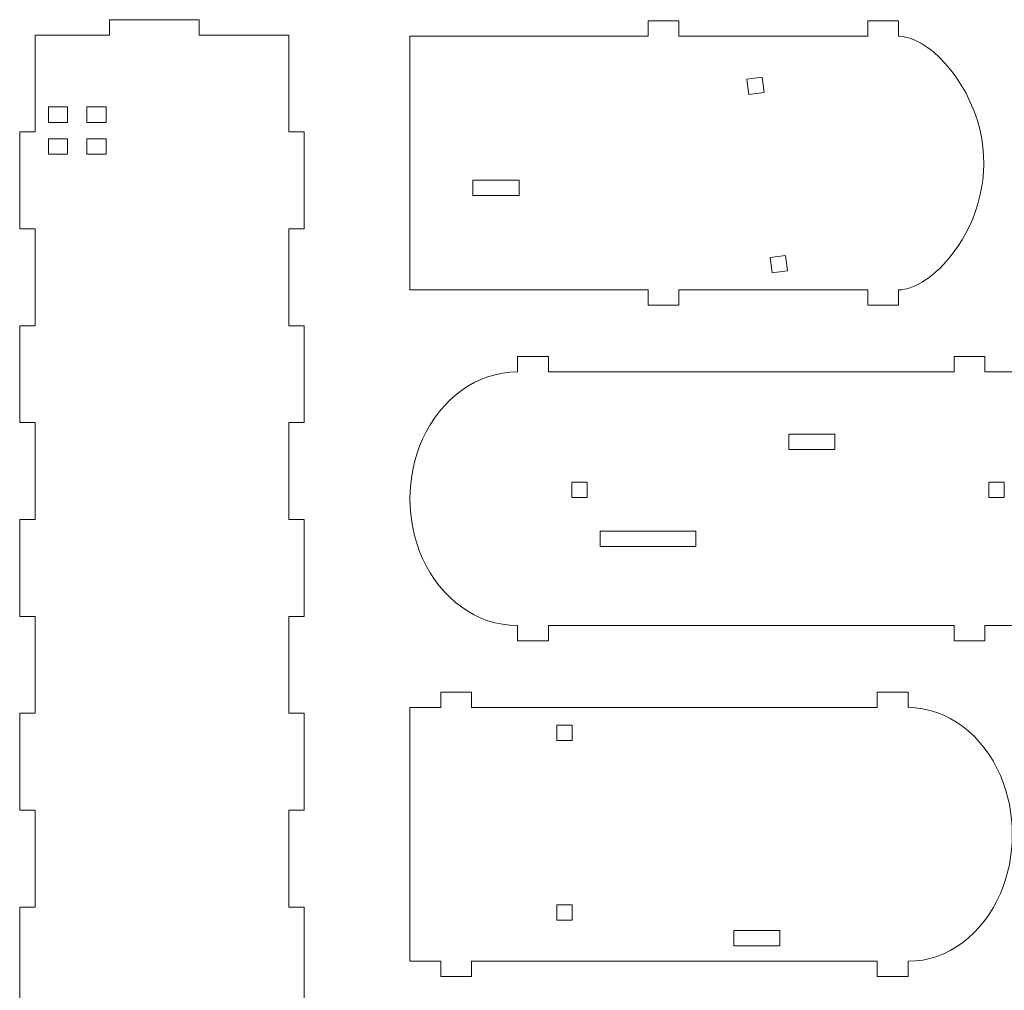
# Model space of a CAD drawing. Header units: millimetres. Extents: x -470 to 529, y -880 to 815.
# Tile 115 of 116: x 241 to 433, y 621 to 811. Entities that reach past the tile are written whole.
import ezdxf

# ---------------------------------------------------------------- set-up
doc = ezdxf.new("R2010")
doc.units = ezdxf.units.MM
doc.header["$MEASUREMENT"] = 0
doc.layers.add('Layer 1', color=7, linetype='Continuous')

msp = doc.modelspace()

# ---------------------------------------------------------------- linework, layer by layer
at = {"layer": 'Layer 1', "lineweight": 9}
for points, knots in [([(293.0902, 807.5362), (293.0902, 807.5362), (275.5983, 807.5361), (275.5983, 807.5361), (275.5983, 807.5361), (275.5983, 807.5361), (275.5983, 810.5361), (275.5983, 810.5361), (275.5983, 810.5361), (275.5983, 810.5361), (258.1063, 810.5361), (258.1063, 810.5361), (258.1063, 810.5361), (258.1063, 810.5361), (258.1063, 807.5361), (258.1063, 807.5361), (258.1063, 807.5361), (258.1063, 807.5361), (248.6137, 807.5362), (243.6144, 807.5362)], [0, 0, 0, 0, 0.16666667, 0.16666667, 0.16666667, 0.16666667, 0.33333333, 0.33333333, 0.33333333, 0.33333333, 0.5, 0.5, 0.5, 0.5, 0.66666667, 0.66666667, 0.66666667, 0.66666667, 1, 1, 1, 1]), ([(422.6544, 765.0376), (419.3026, 760.5895), (415.1691, 757.8406), (412.0057, 757.8406), (412.0057, 757.8406), (412.0057, 757.8406), (412.0057, 754.8406), (412.0057, 754.8406), (412.0057, 754.8406), (412.0057, 754.8406), (406.0057, 754.8406), (406.0057, 754.8406), (406.0057, 754.8406), (406.0057, 754.8406), (406.0057, 757.8406), (406.0057, 757.8406), (406.0057, 757.8406), (393.7229, 757.8406), (381.4401, 757.8406), (369.1573, 757.8406), (369.1573, 757.8406), (369.1573, 757.8406), (369.1573, 754.8406), (369.1573, 754.8406), (369.1573, 754.8406), (369.1573, 754.8406), (363.1573, 754.8406), (363.1573, 754.8406), (363.1573, 754.8406), (363.1573, 754.8406), (363.1573, 757.8406), (363.1573, 757.8406), (363.1573, 757.8406), (347.6781, 757.8406), (332.1989, 757.8406), (316.7197, 757.8406), (316.7197, 757.8406), (316.7197, 757.8406), (316.7197, 807.3164), (316.7197, 807.3164), (316.7197, 807.3164), (316.7197, 807.3164), (363.1573, 807.3164), (363.1573, 807.3164), (363.1573, 807.3164), (363.1573, 807.3164), (363.1573, 810.3164), (363.1573, 810.3164), (363.1573, 810.3164), (363.1573, 810.3164), (369.1573, 810.3164), (369.1573, 810.3164), (369.1573, 810.3164), (369.1573, 810.3164), (369.1573, 807.3164), (369.1573, 807.3164), (369.1573, 807.3164), (369.1573, 807.3164), (406.0057, 807.3164), (406.0057, 807.3164), (406.0057, 807.3164), (406.0057, 807.3164), (406.0057, 810.3164), (406.0057, 810.3164), (406.0057, 810.3164), (406.0057, 810.3164), (412.0057, 810.3164), (412.0057, 810.3164), (412.0057, 810.3164), (412.0057, 810.3164), (412.0057, 807.3164), (412.0057, 807.3164), (412.0057, 807.3164), (417.4712, 807.3164), (425.4677, 799.3052), (427.8786, 788.926), (427.8786, 788.926), (429.8984, 780.2303), (427.5601, 771.5479), (422.6544, 765.0376)], [0, 0, 0, 0, 0.04761905, 0.04761905, 0.04761905, 0.04761905, 0.0952381, 0.0952381, 0.0952381, 0.0952381, 0.14285714, 0.14285714, 0.14285714, 0.14285714, 0.19047619, 0.19047619, 0.19047619, 0.19047619, 0.23809524, 0.23809524, 0.23809524, 0.23809524, 0.28571429, 0.28571429, 0.28571429, 0.28571429, 0.33333333, 0.33333333, 0.33333333, 0.33333333, 0.38095238, 0.38095238, 0.38095238, 0.38095238, 0.42857143, 0.42857143, 0.42857143, 0.42857143, 0.47619048, 0.47619048, 0.47619048, 0.47619048, 0.52380952, 0.52380952, 0.52380952, 0.52380952, 0.57142857, 0.57142857, 0.57142857, 0.57142857, 0.61904762, 0.61904762, 0.61904762, 0.61904762, 0.66666667, 0.66666667, 0.66666667, 0.66666667, 0.71428571, 0.71428571, 0.71428571, 0.71428571, 0.76190476, 0.76190476, 0.76190476, 0.76190476, 0.80952381, 0.80952381, 0.80952381, 0.80952381, 0.85714286, 0.85714286, 0.85714286, 0.85714286, 0.9047619, 0.9047619, 0.9047619, 0.9047619, 1, 1, 1, 1]), ([(382.4109, 798.9389), (382.4109, 798.9389), (385.3853, 799.33), (385.3853, 799.33), (385.3853, 799.33), (385.3853, 799.33), (385.7764, 796.3556), (385.7764, 796.3556), (385.7764, 796.3556), (385.7764, 796.3556), (382.802, 795.9645), (382.802, 795.9645), (382.802, 795.9645), (382.802, 795.9645), (382.4109, 798.9389), (382.4109, 798.9389)], [0, 0, 0, 0, 0.2, 0.2, 0.2, 0.2, 0.4, 0.4, 0.4, 0.4, 0.6, 0.6, 0.6, 0.6, 1, 1, 1, 1]), ([(249.9621, 790.5161), (249.9621, 790.5161), (246.2191, 790.5161), (246.2191, 790.5161), (246.2191, 790.5161), (246.2191, 790.5161), (246.2191, 793.5142), (246.2191, 793.5142), (246.2191, 793.5142), (246.2191, 793.5142), (249.9621, 793.5142), (249.9621, 793.5142), (249.9621, 793.5142), (249.9621, 793.5142), (249.9621, 790.5161), (249.9621, 790.5161)], [0, 0, 0, 0, 0.2, 0.2, 0.2, 0.2, 0.4, 0.4, 0.4, 0.4, 0.6, 0.6, 0.6, 0.6, 1, 1, 1, 1]), ([(257.48, 790.5161), (257.48, 790.5161), (253.7369, 790.5161), (253.7369, 790.5161), (253.7369, 790.5161), (253.7369, 790.5161), (253.7369, 793.5142), (253.7369, 793.5142), (253.7369, 793.5142), (253.7369, 793.5142), (257.48, 793.5142), (257.48, 793.5142), (257.48, 793.5142), (257.48, 793.5142), (257.48, 790.5161), (257.48, 790.5161)], [0, 0, 0, 0, 0.2, 0.2, 0.2, 0.2, 0.4, 0.4, 0.4, 0.4, 0.6, 0.6, 0.6, 0.6, 1, 1, 1, 1]), ([(249.9621, 784.3179), (249.9621, 784.3179), (246.2191, 784.3179), (246.2191, 784.3179), (246.2191, 784.3179), (246.2191, 784.3179), (246.2191, 787.3161), (246.2191, 787.3161), (246.2191, 787.3161), (246.2191, 787.3161), (249.9621, 787.3161), (249.9621, 787.3161), (249.9621, 787.3161), (249.9621, 787.3161), (249.9621, 784.3179), (249.9621, 784.3179)], [0, 0, 0, 0, 0.2, 0.2, 0.2, 0.2, 0.4, 0.4, 0.4, 0.4, 0.6, 0.6, 0.6, 0.6, 1, 1, 1, 1]), ([(257.48, 784.3179), (257.48, 784.3179), (253.7369, 784.3179), (253.7369, 784.3179), (253.7369, 784.3179), (253.7369, 784.3179), (253.7369, 787.3161), (253.7369, 787.3161), (253.7369, 787.3161), (253.7369, 787.3161), (257.48, 787.3161), (257.48, 787.3161), (257.48, 787.3161), (257.48, 787.3161), (257.48, 784.3179), (257.48, 784.3179)], [0, 0, 0, 0, 0.2, 0.2, 0.2, 0.2, 0.4, 0.4, 0.4, 0.4, 0.6, 0.6, 0.6, 0.6, 1, 1, 1, 1]), ([(337.9887, 779.2455), (337.9887, 779.2455), (337.9887, 776.2455), (337.9887, 776.2455), (337.9887, 776.2455), (337.9887, 776.2455), (328.9887, 776.2455), (328.9887, 776.2455), (328.9887, 776.2455), (328.9887, 776.2455), (328.9887, 779.2455), (328.9887, 779.2455), (328.9887, 779.2455), (328.9887, 779.2455), (337.9887, 779.2455), (337.9887, 779.2455)], [0, 0, 0, 0, 0.2, 0.2, 0.2, 0.2, 0.4, 0.4, 0.4, 0.4, 0.6, 0.6, 0.6, 0.6, 1, 1, 1, 1]), ([(386.9848, 764.1562), (386.9848, 764.1562), (389.9592, 764.5473), (389.9592, 764.5473), (389.9592, 764.5473), (389.9592, 764.5473), (390.3503, 761.5729), (390.3503, 761.5729), (390.3503, 761.5729), (390.3503, 761.5729), (387.3759, 761.1818), (387.3759, 761.1818), (387.3759, 761.1818), (387.3759, 761.1818), (386.9848, 764.1562), (386.9848, 764.1562)], [0, 0, 0, 0, 0.2, 0.2, 0.2, 0.2, 0.4, 0.4, 0.4, 0.4, 0.6, 0.6, 0.6, 0.6, 1, 1, 1, 1]), ([(319.1847, 705.4604), (322.716, 697.6674), (329.682, 692.3648), (337.6983, 692.3648), (337.6983, 692.3648), (337.6983, 692.3648), (337.6983, 689.3648), (337.6983, 689.3648), (337.6983, 689.3648), (337.6983, 689.3648), (343.6983, 689.3648), (343.6983, 689.3648), (343.6983, 689.3648), (343.6983, 689.3648), (343.6983, 692.3648), (343.6983, 692.3648), (343.6983, 692.3648), (343.6983, 692.3648), (422.8154, 692.3648), (422.8154, 692.3648), (422.8154, 692.3648), (422.8154, 692.3648), (422.8154, 689.3648), (422.8154, 689.3648), (422.8154, 689.3648), (422.8154, 689.3648), (428.8154, 689.3648), (428.8154, 689.3648), (428.8154, 689.3648), (428.8154, 689.3648), (428.8154, 692.3648), (428.8154, 692.3648), (428.8154, 692.3648), (428.8154, 692.3648), (434.8154, 692.3648), (434.8154, 692.3648), (434.8154, 692.3648), (434.8154, 692.3648), (434.8154, 741.8406), (434.8154, 741.8406), (434.8154, 741.8406), (434.8154, 741.8406), (428.8154, 741.8406), (428.8154, 741.8406), (428.8154, 741.8406), (428.8154, 741.8406), (428.8154, 744.8406), (428.8154, 744.8406), (428.8154, 744.8406), (428.8154, 744.8406), (422.8154, 744.8406), (422.8154, 744.8406), (422.8154, 744.8406), (422.8154, 744.8406), (422.8154, 741.8406), (422.8154, 741.8406), (422.8154, 741.8406), (422.8154, 741.8406), (343.6983, 741.8406), (343.6983, 741.8406), (343.6983, 741.8406), (343.6983, 741.8406), (343.6983, 744.8406), (343.6983, 744.8406), (343.6983, 744.8406), (343.6983, 744.8406), (337.6983, 744.8406), (337.6983, 744.8406), (337.6983, 744.8406), (337.6983, 744.8406), (337.6983, 741.8406), (337.6983, 741.8406), (337.6983, 741.8406), (329.682, 741.8406), (322.716, 736.538), (319.1847, 728.745), (319.1847, 728.745), (315.8981, 721.4919), (315.8981, 712.7135), (319.1847, 705.4604)], [0, 0, 0, 0, 0.04761905, 0.04761905, 0.04761905, 0.04761905, 0.0952381, 0.0952381, 0.0952381, 0.0952381, 0.14285714, 0.14285714, 0.14285714, 0.14285714, 0.19047619, 0.19047619, 0.19047619, 0.19047619, 0.23809524, 0.23809524, 0.23809524, 0.23809524, 0.28571429, 0.28571429, 0.28571429, 0.28571429, 0.33333333, 0.33333333, 0.33333333, 0.33333333, 0.38095238, 0.38095238, 0.38095238, 0.38095238, 0.42857143, 0.42857143, 0.42857143, 0.42857143, 0.47619048, 0.47619048, 0.47619048, 0.47619048, 0.52380952, 0.52380952, 0.52380952, 0.52380952, 0.57142857, 0.57142857, 0.57142857, 0.57142857, 0.61904762, 0.61904762, 0.61904762, 0.61904762, 0.66666667, 0.66666667, 0.66666667, 0.66666667, 0.71428571, 0.71428571, 0.71428571, 0.71428571, 0.76190476, 0.76190476, 0.76190476, 0.76190476, 0.80952381, 0.80952381, 0.80952381, 0.80952381, 0.85714286, 0.85714286, 0.85714286, 0.85714286, 0.9047619, 0.9047619, 0.9047619, 0.9047619, 1, 1, 1, 1]), ([(390.5768, 726.7088), (390.5768, 726.7088), (390.5768, 729.7088), (390.5768, 729.7088), (390.5768, 729.7088), (390.5768, 729.7088), (399.5768, 729.7088), (399.5768, 729.7088), (399.5768, 729.7088), (399.5768, 729.7088), (399.5768, 726.7088), (399.5768, 726.7088), (399.5768, 726.7088), (399.5768, 726.7088), (390.5768, 726.7088), (390.5768, 726.7088)], [0, 0, 0, 0, 0.2, 0.2, 0.2, 0.2, 0.4, 0.4, 0.4, 0.4, 0.6, 0.6, 0.6, 0.6, 1, 1, 1, 1]), ([(348.2575, 720.3557), (348.2575, 720.3557), (351.2575, 720.3557), (351.2575, 720.3557), (351.2575, 720.3557), (351.2575, 720.3557), (351.2575, 717.3362), (351.2575, 717.3362), (351.2575, 717.3362), (351.2575, 717.3362), (348.2575, 717.3362), (348.2575, 717.3362), (348.2575, 717.3362), (348.2575, 717.3362), (348.2575, 720.3557), (348.2575, 720.3557)], [0, 0, 0, 0, 0.2, 0.2, 0.2, 0.2, 0.4, 0.4, 0.4, 0.4, 0.6, 0.6, 0.6, 0.6, 1, 1, 1, 1]), ([(429.5745, 720.3557), (429.5745, 720.3557), (432.5745, 720.3557), (432.5745, 720.3557), (432.5745, 720.3557), (432.5745, 720.3557), (432.5745, 717.3465), (432.5745, 717.3465), (432.5745, 717.3465), (432.5745, 717.3465), (429.5745, 717.3465), (429.5745, 717.3465), (429.5745, 717.3465), (429.5745, 717.3465), (429.5745, 720.3557), (429.5745, 720.3557)], [0, 0, 0, 0, 0.2, 0.2, 0.2, 0.2, 0.4, 0.4, 0.4, 0.4, 0.6, 0.6, 0.6, 0.6, 1, 1, 1, 1]), ([(353.8264, 707.7572), (353.8264, 707.7572), (353.8264, 710.7572), (353.8264, 710.7572), (353.8264, 710.7572), (353.8264, 710.7572), (372.4626, 710.7572), (372.4626, 710.7572), (372.4626, 710.7572), (372.4626, 710.7572), (372.4626, 707.7572), (372.4626, 707.7572), (372.4626, 707.7572), (372.4626, 707.7572), (353.8264, 707.7572), (353.8264, 707.7572)], [0, 0, 0, 0, 0.2, 0.2, 0.2, 0.2, 0.4, 0.4, 0.4, 0.4, 0.6, 0.6, 0.6, 0.6, 1, 1, 1, 1]), ([(431.8426, 663.1418), (428.4367, 671.0044), (421.6514, 676.3648), (413.8368, 676.3648), (413.8368, 676.3648), (413.8368, 676.3648), (413.8368, 679.3648), (413.8368, 679.3648), (413.8368, 679.3648), (413.8368, 679.3648), (407.8368, 679.3648), (407.8368, 679.3648), (407.8368, 679.3648), (407.8368, 679.3648), (407.8368, 676.3648), (407.8368, 676.3648), (407.8368, 676.3648), (407.8368, 676.3648), (328.7197, 676.3648), (328.7197, 676.3648), (328.7197, 676.3648), (328.7197, 676.3648), (328.7197, 679.3648), (328.7197, 679.3648), (328.7197, 679.3648), (328.7197, 679.3648), (322.7197, 679.3648), (322.7197, 679.3648), (322.7197, 679.3648), (322.7197, 679.3648), (322.7197, 676.3648), (322.7197, 676.3648), (322.7197, 676.3648), (322.7197, 676.3648), (316.7197, 676.3648), (316.7197, 676.3648), (316.7197, 676.3648), (316.7197, 676.3648), (316.7197, 626.889), (316.7197, 626.889), (316.7197, 626.889), (316.7197, 626.889), (322.7197, 626.889), (322.7197, 626.889), (322.7197, 626.889), (322.7197, 626.889), (322.7197, 623.889), (322.7197, 623.889), (322.7197, 623.889), (322.7197, 623.889), (328.7197, 623.889), (328.7197, 623.889), (328.7197, 623.889), (328.7197, 623.889), (328.7197, 626.889), (328.7197, 626.889), (328.7197, 626.889), (328.7197, 626.889), (407.8368, 626.889), (407.8368, 626.889), (407.8368, 626.889), (407.8368, 626.889), (407.8368, 623.889), (407.8368, 623.889), (407.8368, 623.889), (407.8368, 623.889), (413.8368, 623.889), (413.8368, 623.889), (413.8368, 623.889), (413.8368, 623.889), (413.8368, 626.889), (413.8368, 626.889), (413.8368, 626.889), (421.6514, 626.889), (428.4367, 632.2494), (431.8426, 640.112), (431.8426, 640.112), (434.955, 647.2969), (434.9551, 655.9569), (431.8426, 663.1418)], [0, 0, 0, 0, 0.04761905, 0.04761905, 0.04761905, 0.04761905, 0.0952381, 0.0952381, 0.0952381, 0.0952381, 0.14285714, 0.14285714, 0.14285714, 0.14285714, 0.19047619, 0.19047619, 0.19047619, 0.19047619, 0.23809524, 0.23809524, 0.23809524, 0.23809524, 0.28571429, 0.28571429, 0.28571429, 0.28571429, 0.33333333, 0.33333333, 0.33333333, 0.33333333, 0.38095238, 0.38095238, 0.38095238, 0.38095238, 0.42857143, 0.42857143, 0.42857143, 0.42857143, 0.47619048, 0.47619048, 0.47619048, 0.47619048, 0.52380952, 0.52380952, 0.52380952, 0.52380952, 0.57142857, 0.57142857, 0.57142857, 0.57142857, 0.61904762, 0.61904762, 0.61904762, 0.61904762, 0.66666667, 0.66666667, 0.66666667, 0.66666667, 0.71428571, 0.71428571, 0.71428571, 0.71428571, 0.76190476, 0.76190476, 0.76190476, 0.76190476, 0.80952381, 0.80952381, 0.80952381, 0.80952381, 0.85714286, 0.85714286, 0.85714286, 0.85714286, 0.9047619, 0.9047619, 0.9047619, 0.9047619, 1, 1, 1, 1]), ([(348.3253, 669.9648), (348.3253, 669.9648), (345.3253, 669.9648), (345.3253, 669.9648), (345.3253, 669.9648), (345.3253, 669.9648), (345.3253, 672.9648), (345.3253, 672.9648), (345.3253, 672.9648), (345.3253, 672.9648), (348.3253, 672.9648), (348.3253, 672.9648), (348.3253, 672.9648), (348.3253, 672.9648), (348.3253, 669.9648), (348.3253, 669.9648)], [0, 0, 0, 0, 0.2, 0.2, 0.2, 0.2, 0.4, 0.4, 0.4, 0.4, 0.6, 0.6, 0.6, 0.6, 1, 1, 1, 1]), ([(348.3253, 634.8761), (348.3253, 634.8761), (345.3253, 634.8761), (345.3253, 634.8761), (345.3253, 634.8761), (345.3253, 634.8761), (345.3253, 637.8761), (345.3253, 637.8761), (345.3253, 637.8761), (345.3253, 637.8761), (348.3253, 637.8761), (348.3253, 637.8761), (348.3253, 637.8761), (348.3253, 637.8761), (348.3253, 634.8761), (348.3253, 634.8761)], [0, 0, 0, 0, 0.2, 0.2, 0.2, 0.2, 0.4, 0.4, 0.4, 0.4, 0.6, 0.6, 0.6, 0.6, 1, 1, 1, 1]), ([(379.9026, 629.889), (379.9026, 629.889), (379.9026, 632.889), (379.9026, 632.889), (379.9026, 632.889), (379.9026, 632.889), (388.8282, 632.889), (388.8282, 632.889), (388.8282, 632.889), (388.8282, 632.889), (388.8282, 629.889), (388.8282, 629.889), (388.8282, 629.889), (388.8282, 629.889), (379.9026, 629.889), (379.9026, 629.889)], [0, 0, 0, 0, 0.2, 0.2, 0.2, 0.2, 0.4, 0.4, 0.4, 0.4, 0.6, 0.6, 0.6, 0.6, 1, 1, 1, 1])]:
    msp.add_open_spline(points, degree=3, knots=knots, dxfattribs=at)
for points in [[(243.6144, 807.5362), (243.6144, 807.5362), (243.6144, 788.6392), (243.6144, 788.6392)], [(293.0902, 788.6392), (293.0902, 788.6392), (293.0902, 807.5362), (293.0902, 807.5362)], [(240.6144, 788.6392), (240.6144, 788.6392), (240.6144, 769.7423), (240.6144, 769.7423)], [(243.6144, 788.6392), (243.6144, 788.6392), (240.6144, 788.6392), (240.6144, 788.6392)], [(296.0902, 788.6392), (296.0902, 788.6392), (293.0902, 788.6392), (293.0902, 788.6392)], [(296.0902, 769.7423), (296.0902, 769.7423), (296.0902, 788.6392), (296.0902, 788.6392)], [(240.6144, 769.7423), (240.6144, 769.7423), (243.6144, 769.7423), (243.6144, 769.7423)], [(243.6144, 769.7423), (243.6144, 769.7423), (243.6144, 750.8453), (243.6144, 750.8453)], [(293.0902, 769.7423), (293.0902, 769.7423), (296.0902, 769.7423), (296.0902, 769.7423)], [(293.0902, 750.8453), (293.0902, 750.8453), (293.0902, 769.7423), (293.0902, 769.7423)], [(240.6144, 750.8453), (240.6144, 750.8453), (240.6144, 731.9481), (240.6144, 731.9481)], [(243.6144, 750.8453), (243.6144, 750.8453), (240.6144, 750.8453), (240.6144, 750.8453)], [(296.0902, 750.8453), (296.0902, 750.8453), (293.0902, 750.8453), (293.0902, 750.8453)], [(296.0902, 731.9481), (296.0902, 731.9481), (296.0902, 750.8453), (296.0902, 750.8453)], [(240.6144, 731.9481), (240.6144, 731.9481), (243.6144, 731.9481), (243.6144, 731.9481)], [(243.6144, 731.9481), (243.6144, 731.9481), (243.6144, 713.051), (243.6144, 713.051)], [(293.0902, 731.9481), (293.0902, 731.9481), (296.0902, 731.9481), (296.0902, 731.9481)], [(293.0902, 713.051), (293.0902, 713.051), (293.0902, 731.9481), (293.0902, 731.9481)], [(240.6144, 713.051), (240.6144, 713.051), (240.6144, 694.1537), (240.6144, 694.1537)], [(243.6144, 713.051), (243.6144, 713.051), (240.6144, 713.051), (240.6144, 713.051)], [(296.0902, 713.051), (296.0902, 713.051), (293.0902, 713.051), (293.0902, 713.051)], [(296.0902, 694.1537), (296.0902, 694.1537), (296.0902, 713.051), (296.0902, 713.051)], [(240.6144, 694.1537), (240.6144, 694.1537), (243.6144, 694.1537), (243.6144, 694.1537)], [(243.6144, 694.1537), (243.6144, 694.1537), (243.6144, 675.2565), (243.6144, 675.2565)], [(293.0902, 694.1537), (293.0902, 694.1537), (296.0902, 694.1537), (296.0902, 694.1537)], [(293.0902, 675.2565), (293.0902, 675.2565), (293.0902, 694.1537), (293.0902, 694.1537)], [(240.6144, 675.2565), (240.6144, 675.2565), (240.6144, 656.3594), (240.6144, 656.3594)], [(243.6144, 675.2565), (243.6144, 675.2565), (240.6144, 675.2565), (240.6144, 675.2565)], [(296.0902, 675.2565), (296.0902, 675.2565), (293.0902, 675.2565), (293.0902, 675.2565)], [(296.0902, 656.3594), (296.0902, 656.3594), (296.0902, 675.2565), (296.0902, 675.2565)], [(240.6144, 656.3594), (240.6144, 656.3594), (243.6144, 656.3594), (243.6144, 656.3594)], [(243.6144, 656.3594), (243.6144, 656.3594), (243.6144, 637.4622), (243.6144, 637.4622)], [(293.0902, 656.3594), (293.0902, 656.3594), (296.0902, 656.3594), (296.0902, 656.3594)], [(293.0902, 637.4622), (293.0902, 637.4622), (293.0902, 656.3594), (293.0902, 656.3594)], [(240.6144, 637.4622), (240.6144, 637.4622), (240.6144, 618.5649), (240.6144, 618.5649)], [(243.6144, 637.4622), (243.6144, 637.4622), (240.6144, 637.4622), (240.6144, 637.4622)], [(296.0902, 637.4622), (296.0902, 637.4622), (293.0902, 637.4622), (293.0902, 637.4622)], [(296.0902, 618.5649), (296.0902, 618.5649), (296.0902, 637.4622), (296.0902, 637.4622)]]:
    msp.add_open_spline(points, degree=3, dxfattribs=at)

doc.saveas('drawing.dxf')
